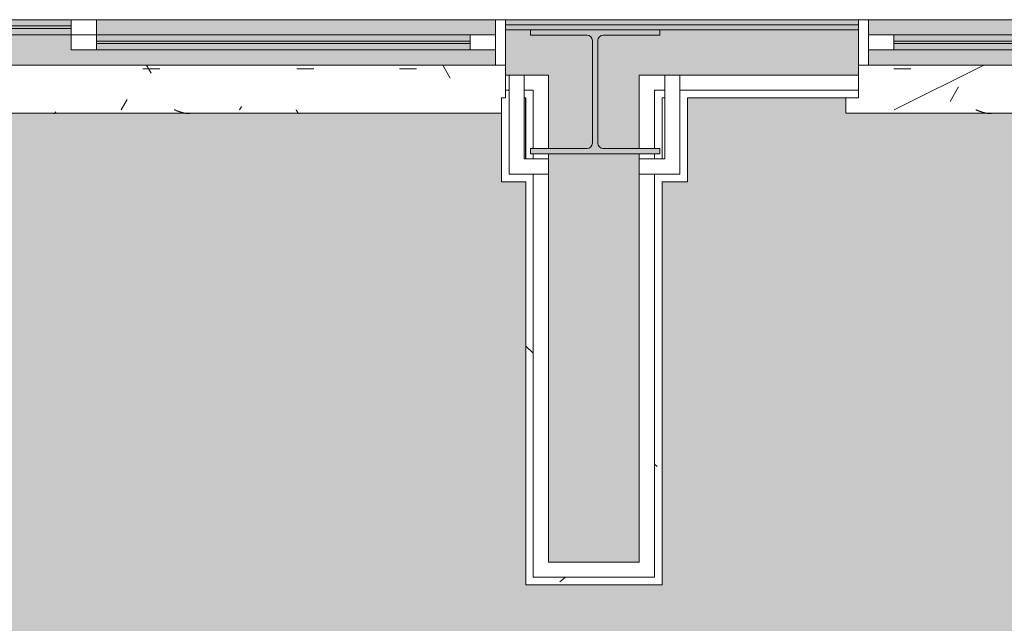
# Model space of a CAD drawing. Header units: millimetres. Extents: x -18260 to 188148, y -14086 to 2351883.
# Tile 206 of 256: x 14649 to 16599, y -9389 to -8193. Entities that reach past the tile are written whole.
import ezdxf

# ---------------------------------------------------------------- set-up
doc = ezdxf.new("R2010")
doc.units = ezdxf.units.MM
for name, color, linetype, lineweight in [('A-DOOR-FRAM', 31, 'Continuous', 18), ('A-DOOR-GLAZ', 31, 'Continuous', 9), ('A-FLOR-PATT', 8, 'Continuous', 18), ('A-GLAZ', 151, 'Continuous', 9), ('A-GLAZ-SILL', 1, 'Continuous', 9), ('A-WALL', 113, 'Continuous', 18), ('A-WALL-PATT', 111, 'Continuous', 25), ('S-COLS', 52, 'Continuous', 9)]:
    doc.layers.add(name, color=color, linetype=linetype, lineweight=lineweight)
pattern_1 = [(50, (0, 0), (728.737, -63.756), [76.2, -838.2]), (355, (0, 0), (-140.972, 764.228), [60.96, -670.56]), (100.451, (60.7, -5.3), (587.77, 700.467), [64.76, -712.36]), (46.184, (0, 203.2), (1084.316, -168.17), [114.3, -1257.3]), (96.636, (90.4, 189.2), (949.61, 989.71), [97.14, -1068.54]), (351.184, (0, 203.2), (949.62, 989.7), [91.44, -1005.84]), (21, (101.6, 152.4), (606.458, -409.06), [76.2, -838.2]), (326, (101.6, 152.4), (247.208, 736.753), [60.96, -670.56]), (71.451, (152.14, 118.3), (853.668, 327.685), [64.76, -712.36]), (37.5, (0, 0), (12.3547, 338.22), [33.528, -628.904, 33.528, -647.192, -673.1]), (37.5, (0, 0), (12.3547, 338.22), [-1343.152, 33.528, -639.572]), (7.5, (0, 0), (267.279, 400.722), [33.528, -354.584, 33.528, -613.664, -256.54]), (7.5, (0, 0), (267.279, 400.722), [-1035.304, 33.528, -223.012]), (327.5, (-226.57, 0), (542.3633, -22.9153), [33.528, -220.472, 33.528, -758.952, -1051.56]), (327.5, (-226.57, 0), (542.3633, -22.9153), [-1046.48, 33.528, -1018.032]), (317.5, (-328.17, 0), (592.517, 101.707), [33.528, -296.672, 33.528, -492.76, -746.76]), (317.5, (-328.17, 0), (592.517, 101.707), [-856.488, 33.528, -713.232])]

# ---------------------------------------------------------------- blocks, each defined once
blk = doc.blocks.new('FX-HRT-JANELA_CORRER-4FLS - 330x190cm-4FLS-ALU-3_0cmFolha 5-V37-PLANTA DE IMPERMEABILIZAÇÃO - TÉRREO')
at = {"layer": 'A-DOOR-FRAM', "lineweight": 5}
h = blk.add_hatch(color=251, dxfattribs=at)
h.paths.add_polyline_path([(-840, -17.5), (-1580, -17.5), (-1580, -30), (-840, -30)])
h.paths.add_polyline_path([(-1497.9, -35), (-1580, -35), (-1580, -47.5), (-840, -47.5), (-840, -35)])
h = blk.add_hatch(color=251, dxfattribs=at)
h.paths.add_polyline_path([(-50, -47.5), (-790, -47.5), (-790, -60), (-50, -60)])
h.paths.add_polyline_path([(-790, -65), (-790, -77.5), (-50, -77.5), (-50, -65)])
at = {"layer": 'A-DOOR-GLAZ', "lineweight": 5}
for points in [[(-1497.9, -30), (-1580, -30), (-1580, -35), (-840, -35), (-840, -30)], [(-790, -60), (-790, -65), (-50, -65), (-50, -60)]]:
    blk.add_hatch(color=255, dxfattribs=at).paths.add_polyline_path(points)
at = {"layer": 'A-GLAZ', "lineweight": 5}
h = blk.add_hatch(color=251, dxfattribs=at)
h.paths.add_polyline_path([(1630, 12.5), (-1630, 12.5), (-1630, -17.5), (-790, -17.5), (-790, -47.5), (790, -47.5), (790, -17.5), (1630, -17.5)])
h.paths.add_polyline_path([(-1630, -47.5), (-1630, -77.5), (-840, -77.5), (-840, -47.5), (-1580, -47.5)])
h.paths.add_polyline_path([(860.8, -47.5), (840, -47.5), (840, -77.5), (1630, -77.5), (1630, -47.5), (1450.5, -47.5)])
at = {"layer": 'A-DOOR-FRAM', "color": 250, "lineweight": 5}
for p, q in [((-1580, -17.5), (-1630, -17.5)), ((-1580, -47.5), (-1580, -17.5)), ((-840, -17.5), (-840, -47.5)), ((-790, -17.5), (-840, -17.5)), ((-790, -47.5), (-790, -17.5)), ((-1630, -47.5), (-1580, -47.5)), ((-840, -47.5), (-840, -77.5)), ((-840, -47.5), (-790, -47.5)), ((-790, -77.5), (-790, -47.5)), ((-840, -77.5), (-790, -77.5))]:
    blk.add_line(p, q, dxfattribs=at)
at = {"layer": 'A-DOOR-FRAM', "color": 90, "lineweight": 5}
for p, q in [((-840, -17.5), (-1580, -17.5)), ((-1580, -47.5), (-840, -47.5)), ((-50, -47.5), (-790, -47.5)), ((-790, -77.5), (-50, -77.5))]:
    blk.add_line(p, q, dxfattribs=at)
at = {"layer": 'A-DOOR-GLAZ', "color": 250, "lineweight": 5}
for p, q in [((-840, -30), (-1580, -30)), ((-1580, -30), (-1580, -35)), ((-1580, -35), (-840, -35)), ((-840, -35), (-840, -30)), ((-50, -60), (-790, -60)), ((-790, -60), (-790, -65)), ((-790, -65), (-50, -65))]:
    blk.add_line(p, q, dxfattribs=at)
at = {"layer": 'A-GLAZ', "color": 130}
for p, q in [((-1630, 12.5), (-1650, 12.5)), ((-1650, 12.5), (-1650, -77.5)), ((-1630, -77.5), (-1630, 12.5)), ((-1650, -77.5), (-1630, -77.5))]:
    blk.add_line(p, q, dxfattribs=at)
at = {"layer": 'A-GLAZ', "color": 90, "lineweight": 5}
for p, q in [((1630, 12.5), (-1630, 12.5)), ((-1630, -77.5), (-840, -77.5))]:
    blk.add_line(p, q, dxfattribs=at)
blk = doc.blocks.new('FP_39-PLANTA DE IMPERMEABILIZAÇÃO - TÉRREO')
at = {"layer": 'A-GLAZ-SILL', "color": 90, "lineweight": 5}
blk.add_line((1644.5, 107.5), (-1642, 107.5), dxfattribs=at)
at = {"layer": 'A-GLAZ-SILL', "lineweight": 5}
for p, q in [((-1241.2, 108.7), (-1241.1, 108.6)), ((-1241.1, 108.6), (-1240.9, 108.6)), ((-1240.9, 108.6), (-1240.8, 108.6)), ((-1240.8, 108.6), (-1240.7, 108.5)), ((-1240.7, 108.5), (-1240.6, 108.5)), ((-1240.6, 108.5), (-1240.4, 108.4)), ((-1240.4, 108.4), (-1240.3, 108.4)), ((-1240.3, 108.4), (-1240.2, 108.3)), ((-1240.2, 108.3), (-1240, 108.2)), ((-1240, 108.2), (-1239.9, 108.1)), ((-1239.9, 108.1), (-1239.8, 108)), ((-1239.8, 108), (-1239.6, 107.9)), ((-1239.6, 107.9), (-1239.5, 107.8)), ((-1239.5, 107.8), (-1239.4, 107.6)), ((-1239.4, 107.6), (-1239.2, 107.5)), ((-1239.2, 107.5), (-1239.1, 107.4)), ((-1239.1, 107.4), (-1239, 107.2)), ((-1239, 107.2), (-1238.8, 107)), ((-1238.8, 107), (-1238.7, 106.9)), ((-1238.7, 106.9), (-1238.6, 106.7)), ((-1238.6, 106.7), (-1238.5, 106.5)), ((-1238.5, 106.5), (-1238.3, 106.3)), ((-1238.3, 106.3), (-1238.2, 106.1)), ((-1238.2, 106.1), (-1238.1, 105.9)), ((-1238.1, 105.9), (-1237.9, 105.7)), ((-1237.9, 105.7), (-1237.8, 105.5)), ((-1237.8, 105.5), (-1237.7, 105.3)), ((-1237.7, 105.3), (-1237.5, 105.1)), ((-1237.5, 105.1), (-1237.4, 104.8)), ((-1237.4, 104.8), (-1237.3, 104.6)), ((-1237.3, 104.6), (-1237.1, 104.4)), ((-1237.1, 104.4), (-1237, 104.1)), ((-1237, 104.1), (-1236.9, 103.9)), ((-1236.9, 103.9), (-1236.8, 103.6)), ((-1236.8, 103.6), (-1236.6, 103.4)), ((-1236.6, 103.4), (-1236.5, 103.1)), ((-1236.5, 103.1), (-1236.4, 102.8)), ((-1236.4, 102.8), (-1236.2, 102.6)), ((-1236.2, 102.6), (-1236.1, 102.3)), ((-1236.1, 102.3), (-1236, 102.1)), ((-1236, 102.1), (-1235.8, 101.8)), ((-1235.8, 101.8), (-1235.7, 101.5)), ((-1235.7, 101.5), (-1235.6, 101.3)), ((-1235.6, 101.3), (-1235.4, 101)), ((-1024.2, 108.7), (-1023.9, 108.7)), ((-1023.9, 108.7), (-1023.5, 108.7)), ((-1023.5, 108.7), (-1023.2, 108.6)), ((-1023.2, 108.6), (-1022.8, 108.6)), ((-1022.8, 108.6), (-1022.4, 108.6)), ((-1022.4, 108.6), (-1022.1, 108.6)), ((-1022.1, 108.6), (-1021.7, 108.6)), ((-1021.7, 108.6), (-1021.4, 108.6)), ((-1021.4, 108.6), (-1021, 108.5)), ((-1021, 108.5), (-1020.7, 108.5)), ((-1020.7, 108.5), (-1020.3, 108.5)), ((-1020.3, 108.5), (-1019.9, 108.4)), ((-1019.9, 108.4), (-1019.6, 108.4)), ((-1019.6, 108.4), (-1019.2, 108.4)), ((-1019.2, 108.4), (-1018.9, 108.3)), ((-1018.9, 108.3), (-1018.5, 108.3)), ((-1018.5, 108.3), (-1018.2, 108.3)), ((-1018.2, 108.3), (-1017.8, 108.2)), ((-1017.8, 108.2), (-1017.4, 108.2)), ((-1017.4, 108.2), (-1017.1, 108.1)), ((-1017.1, 108.1), (-1016.7, 108.1)), ((-1016.7, 108.1), (-1016.4, 108)), ((-1016.4, 108), (-1016, 107.9)), ((-1016, 107.9), (-1015.7, 107.9)), ((-1015.7, 107.9), (-1015.3, 107.8)), ((-1015.3, 107.8), (-1014.9, 107.7)), ((-1014.9, 107.7), (-1014.6, 107.7)), ((-1014.6, 107.7), (-1014.2, 107.6)), ((-1014.2, 107.6), (-1013.9, 107.5)), ((-1013.9, 107.5), (-1013.5, 107.5)), ((-1013.5, 107.5), (-1013.2, 107.4)), ((-1013.2, 107.4), (-1012.8, 107.3)), ((-1012.8, 107.3), (-1012.5, 107.2)), ((-1012.5, 107.2), (-1012.1, 107.1)), ((-1012.1, 107.1), (-1011.7, 107.1)), ((-1011.7, 107.1), (-1011.4, 107)), ((-1011.4, 107), (-1011, 106.9)), ((-1011, 106.9), (-1010.7, 106.8)), ((-1010.7, 106.8), (-1010.3, 106.7)), ((-1010.3, 106.7), (-1010, 106.6)), ((-1010, 106.6), (-1009.6, 106.5)), ((-1009.6, 106.5), (-1009.2, 106.4)), ((-1009.2, 106.4), (-1008.9, 106.3)), ((-1008.9, 106.3), (-1008.5, 106.2)), ((-1008.5, 106.2), (-1008.2, 106.1)), ((-1008.2, 106.1), (-1007.8, 106)), ((-1007.8, 106), (-1007.5, 105.9)), ((-1007.5, 105.9), (-1007.1, 105.8)), ((-1007.1, 105.8), (-1006.7, 105.7)), ((-1006.7, 105.7), (-1006.4, 105.6)), ((-1006.6, 108.7), (-1006.5, 108.6)), ((-1006.5, 108.6), (-1006.4, 108.6)), ((-1006.4, 105.6), (-1006, 105.5)), ((-1006, 105.5), (-1005.7, 105.3)), ((-1005.7, 105.3), (-1005.3, 105.2)), ((-1005.3, 105.2), (-1005, 105.1)), ((-1005, 105.1), (-1004.6, 105)), ((-1004.6, 105), (-1004.2, 104.9)), ((-1004.2, 104.9), (-1003.9, 104.7)), ((-1003.9, 104.7), (-1003.5, 104.6)), ((-1003.5, 104.6), (-1003.2, 104.5)), ((-1003.2, 104.5), (-1002.8, 104.4)), ((-1002.8, 104.4), (-1002.5, 104.2)), ((-1002.5, 104.2), (-1002.1, 104.1)), ((-1002.1, 104.1), (-1001.8, 104)), ((-1001.8, 104), (-1001.4, 103.9)), ((-1001.4, 103.9), (-1001, 103.7)), ((-1001, 103.7), (-1000.7, 103.6)), ((-1000.7, 103.6), (-1000.3, 103.5)), ((-1000.3, 103.5), (-1000, 103.3)), ((-1000, 103.3), (-999.6, 103.2)), ((-999.6, 103.2), (-999.3, 103.1)), ((-999.3, 103.1), (-998.9, 102.9)), ((-998.9, 102.9), (-998.5, 102.8)), ((-998.5, 102.8), (-998.2, 102.7)), ((-998.2, 102.7), (-997.8, 102.5)), ((-997.8, 102.5), (-997.5, 102.4)), ((-997.5, 102.4), (-997.1, 102.2)), ((-997.1, 102.2), (-996.8, 102.1)), ((-996.8, 102.1), (-996.4, 102)), ((-996.4, 102), (-996, 101.8)), ((-996, 101.8), (-995.7, 101.7)), ((-995.7, 101.7), (-995.3, 101.6)), ((-995.3, 101.6), (-995, 101.4)), ((-995, 101.4), (-994.6, 101.3)), ((-994.6, 101.3), (-994.3, 101.1)), ((-994.3, 101.1), (-993.9, 101)), ((-759.2, 105.4), (-759, 105.6)), ((-759, 105.6), (-758.9, 105.8)), ((-758.9, 105.8), (-758.8, 106)), ((-758.8, 106), (-758.6, 106.2)), ((-758.6, 106.2), (-758.5, 106.4)), ((-758.5, 106.4), (-758.4, 106.6)), ((-758.4, 106.6), (-758.2, 106.7)), ((-758.2, 106.7), (-758.1, 106.9)), ((-758.1, 106.9), (-758, 107.1)), ((-758, 107.1), (-757.9, 107.2)), ((-757.9, 107.2), (-757.7, 107.4)), ((-757.7, 107.4), (-757.6, 107.5)), ((-757.6, 107.5), (-757.5, 107.7)), ((-757.5, 107.7), (-757.3, 107.8)), ((-757.3, 107.8), (-757.2, 107.9)), ((-757.2, 107.9), (-757.1, 108)), ((-757.1, 108), (-756.9, 108.1)), ((-756.9, 108.1), (-756.8, 108.2)), ((-756.8, 108.2), (-756.7, 108.3)), ((-756.7, 108.3), (-756.6, 108.4)), ((-756.6, 108.4), (-756.4, 108.4)), ((-756.4, 108.4), (-756.3, 108.5)), ((-756.3, 108.5), (-756.2, 108.6)), ((-756.2, 108.6), (-756, 108.6)), ((-756, 108.6), (-755.9, 108.6)), ((-755.9, 108.6), (-755.8, 108.6)), ((-755.8, 108.6), (-755.7, 108.7))]:
    blk.add_line(p, q, dxfattribs=at)
blk = doc.blocks.new('CC_PEITORIL - PEITORIL-V38-PLANTA DE IMPERMEABILIZAÇÃO - TÉRREO')
at = {"layer": 'A-GLAZ-SILL', "lineweight": 5}
h = blk.add_hatch(dxfattribs=at)
h.set_pattern_fill('FP_58', color=256, style=0, pattern_type=2)
h.set_pattern_definition([(180, (13961.38, -8270.33), (-406.4, -101.6), [33.528, -271.272, 33.528, -1896.872]), (180, (13961.38, -8270.33), (-406.4, -101.6), [-338.328, -271.272, 33.528, -576.072, -1016]), (180, (13961.38, -8270.33), (-406.4, -101.6), [-1219.2, 33.528, -271.272, 33.528, -677.672]), (180, (13961.38, -8270.33), (-406.4, -101.6), [-1557.528, -169.672, 33.528, -474.472]), (300, (13808.98, -8321.13), (291.1882, -301.1527), [33.528, -271.272, 33.528, -1896.872]), (300, (13808.98, -8321.13), (291.1882, -301.1527), [-338.328, -271.272, 33.528, -576.072, -1016]), (300, (13808.98, -8321.13), (291.1882, -301.1527), [-1219.2, 33.528, -271.272, 33.528, -677.672]), (300, (13808.98, -8321.13), (291.1882, -301.1527), [-1557.528, -169.672, 33.528, -474.472]), (60, (13758.18, -8524.33), (115.2118, 402.7527), [33.528, -271.272, 33.528, -271.272, -1625.6]), (60, (13758.18, -8524.33), (115.2118, 402.7527), [-609.6, 33.528, -576.072, 33.528, -271.272, -711.2]), (60, (13758.18, -8524.33), (115.2118, 402.7527), [-1524, 33.528, -169.672, 33.528, -474.472])])
h.paths.add_polyline_path([(1644.5, 101), (-1642, 101), (-1642, 77.5), (-1650, 77.5), (-1650, 12.5), (1650, 12.5), (1650, 77.5), (1644.5, 77.5), (1644.5, 100.8)])
h = blk.add_hatch(dxfattribs=at)
h.set_pattern_fill('FP_59', color=256, style=0, pattern_type=2)
h.set_pattern_definition([(36.87, (13326.38, -9857.83), (-4762.4943, -3175.0085), [793.75, -7143.75]), (26.565, (12373.9, -9381.6), (1587.5, 1587.5), [1774.88, -1774.88]), (18.435, (12373.9, -8587.83), (3174.997, 1587.503), [1004.02, -4016.09])])
h.paths.add_polyline_path([(1644.5, 101), (-1642, 101), (-1642, 77.5), (-1650, 77.5), (-1650, 12.5), (1650, 12.5), (1650, 77.5), (1644.5, 77.5), (1644.5, 100.8)])
at = {"layer": 'A-GLAZ', "color": 90, "lineweight": 5}
blk.add_blockref('FP_39-PLANTA DE IMPERMEABILIZAÇÃO - TÉRREO', (0, 0), dxfattribs=at)
blk = doc.blocks.new('FX-HRT-JANELA_CORRER-4FLS - 330x190cm-4FLS-ALU-3_0cmFolha 5-V40-PLANTA DE IMPERMEABILIZAÇÃO - TÉRREO')
at = {"layer": 'A-DOOR-FRAM', "lineweight": 5}
h = blk.add_hatch(dxfattribs=at)
h.set_pattern_fill('FP_60', color=256, style=0, pattern_type=2)
h.set_pattern_definition([(225, (17960.4, -8270.3), (449.013, -449.013), []), (225, (17801.64, -8270.3), (6e-14, -898.026), []), (225, (18119.14, -8270.3), (6e-14, -898.026), [])])
h.paths.add_polyline_path([(-1630, 12.5), (-1650, 12.5), (-1650, -77.5), (-1630, -76.6), (-1630, -39.5)])
h.paths.add_polyline_path([(1650, 12.5), (1630, 12.5), (1630, -77.5), (1650, -77.5), (1650, -39.5)])
h = blk.add_hatch(color=251, dxfattribs=at)
h.paths.add_polyline_path([(840, -17.5), (840, -30), (1580, -30), (1580, -17.5), (1321.8, -17.5)])
h.paths.add_polyline_path([(840, -35), (840, -47.5), (1580, -47.5), (1580, -35), (1321.8, -35)])
at = {"layer": 'A-DOOR-GLAZ', "lineweight": 5}
blk.add_hatch(color=255, dxfattribs=at).paths.add_polyline_path([(1321.8, -30), (840, -30), (840, -35), (1580, -35), (1580, -30)])
at = {"layer": 'A-GLAZ', "lineweight": 5}
h = blk.add_hatch(color=251, dxfattribs=at)
h.paths.add_polyline_path([(1630, 12.5), (-1630, 12.5), (-1630, -17.5), (-790, -17.5), (-790, -47.5), (790, -47.5), (790, -17.5), (1630, -17.5)])
h.paths.add_polyline_path([(-1626.6, -47.5), (-1630, -47.5), (-1630, -77.5), (-840, -77.5), (-840, -47.5), (-1580, -47.5)])
h.paths.add_polyline_path([(1630, -47.5), (840, -47.5), (840, -77.5), (1630, -77.5)])
at = {"layer": 'A-DOOR-FRAM', "color": 90, "lineweight": 5}
for p, q in [((1580, -17.5), (840, -17.5)), ((840, -47.5), (1580, -47.5))]:
    blk.add_line(p, q, dxfattribs=at)
at = {"layer": 'A-DOOR-FRAM', "color": 250, "lineweight": 5}
for p, q in [((1580, -17.5), (1580, -47.5)), ((1630, -17.5), (1580, -17.5)), ((1580, -47.5), (1630, -47.5))]:
    blk.add_line(p, q, dxfattribs=at)
at = {"layer": 'A-DOOR-GLAZ', "color": 250, "lineweight": 5}
for p, q in [((1580, -30), (840, -30)), ((840, -35), (1580, -35)), ((1580, -35), (1580, -30))]:
    blk.add_line(p, q, dxfattribs=at)
at = {"layer": 'A-GLAZ', "color": 90, "lineweight": 5}
for p, q in [((1630, 12.5), (-1630, 12.5)), ((840, -77.5), (1630, -77.5))]:
    blk.add_line(p, q, dxfattribs=at)
at = {"layer": 'A-GLAZ', "color": 130}
for p, q in [((1650, 12.5), (1630, 12.5)), ((1630, 12.5), (1630, -77.5)), ((1650, -77.5), (1650, 12.5)), ((1630, -77.5), (1650, -77.5))]:
    blk.add_line(p, q, dxfattribs=at)
blk = doc.blocks.new('FP_42-PLANTA DE IMPERMEABILIZAÇÃO - TÉRREO')
at = {"layer": 'A-GLAZ-SILL', "color": 90, "lineweight": 5}
blk.add_line((1675, 107.5), (-1675, 107.5), dxfattribs=at)
at = {"layer": 'A-GLAZ-SILL', "lineweight": 5}
for p, q in [((1387.3, 108.7), (1387.6, 108.7)), ((1387.6, 108.7), (1388, 108.7)), ((1388, 108.7), (1388.3, 108.6)), ((1388.3, 108.6), (1388.7, 108.6)), ((1388.7, 108.6), (1389.1, 108.6)), ((1389.1, 108.6), (1389.4, 108.6)), ((1389.4, 108.6), (1389.8, 108.6)), ((1389.8, 108.6), (1390.1, 108.6)), ((1390.1, 108.6), (1390.5, 108.5)), ((1390.5, 108.5), (1390.8, 108.5)), ((1390.8, 108.5), (1391.2, 108.5)), ((1391.2, 108.5), (1391.6, 108.4)), ((1391.6, 108.4), (1391.9, 108.4)), ((1391.9, 108.4), (1392.3, 108.4)), ((1392.3, 108.4), (1392.6, 108.3)), ((1392.6, 108.3), (1393, 108.3)), ((1393, 108.3), (1393.3, 108.3)), ((1393.3, 108.3), (1393.7, 108.2)), ((1393.7, 108.2), (1394.1, 108.2)), ((1394.1, 108.2), (1394.4, 108.1)), ((1394.4, 108.1), (1394.8, 108.1)), ((1394.8, 108.1), (1395.1, 108)), ((1395.1, 108), (1395.5, 107.9)), ((1395.5, 107.9), (1395.8, 107.9)), ((1395.8, 107.9), (1396.2, 107.8)), ((1396.2, 107.8), (1396.5, 107.7)), ((1396.5, 107.7), (1396.9, 107.7)), ((1396.9, 107.7), (1397.3, 107.6)), ((1397.3, 107.6), (1397.6, 107.5)), ((1397.6, 107.5), (1398, 107.5)), ((1398, 107.5), (1398.3, 107.4)), ((1398.3, 107.4), (1398.7, 107.3)), ((1398.7, 107.3), (1399, 107.2)), ((1399, 107.2), (1399.4, 107.1)), ((1399.4, 107.1), (1399.8, 107.1)), ((1399.8, 107.1), (1400.1, 107)), ((1400.1, 107), (1400.5, 106.9)), ((1400.5, 106.9), (1400.8, 106.8)), ((1400.8, 106.8), (1401.2, 106.7)), ((1401.2, 106.7), (1401.5, 106.6)), ((1401.5, 106.6), (1401.9, 106.5)), ((1401.9, 106.5), (1402.3, 106.4)), ((1402.3, 106.4), (1402.6, 106.3)), ((1402.6, 106.3), (1403, 106.2)), ((1403, 106.2), (1403.3, 106.1)), ((1403.3, 106.1), (1403.7, 106)), ((1403.7, 106), (1404, 105.9)), ((1404, 105.9), (1404.4, 105.8)), ((1404.4, 105.8), (1404.8, 105.7)), ((1404.8, 105.7), (1405.1, 105.6)), ((1405.1, 105.6), (1405.5, 105.5)), ((1405.5, 105.5), (1405.8, 105.3)), ((1405.8, 105.3), (1406.2, 105.2)), ((1406.2, 105.2), (1406.5, 105.1)), ((1406.5, 105.1), (1406.9, 105)), ((1406.9, 105), (1407.2, 104.9)), ((1407.2, 104.9), (1407.6, 104.7)), ((1407.6, 104.7), (1408, 104.6)), ((1408, 104.6), (1408.3, 104.5)), ((1408.3, 104.5), (1408.7, 104.4)), ((1408.7, 104.4), (1409, 104.2)), ((1409, 104.2), (1409.4, 104.1)), ((1409.4, 104.1), (1409.7, 104)), ((1409.7, 104), (1410.1, 103.9)), ((1410.1, 103.9), (1410.5, 103.7)), ((1410.5, 103.7), (1410.8, 103.6)), ((1410.8, 103.6), (1411.2, 103.5)), ((1411.2, 103.5), (1411.5, 103.3)), ((1411.5, 103.3), (1411.9, 103.2)), ((1411.9, 103.2), (1412.2, 103.1)), ((1412.2, 103.1), (1412.6, 102.9)), ((1412.6, 102.9), (1413, 102.8)), ((1413, 102.8), (1413.3, 102.7)), ((1413.3, 102.7), (1413.7, 102.5)), ((1413.7, 102.5), (1414, 102.4)), ((1414, 102.4), (1414.4, 102.2)), ((1414.4, 102.2), (1414.7, 102.1)), ((1414.7, 102.1), (1415.1, 102)), ((1415.1, 102), (1415.5, 101.8)), ((1415.5, 101.8), (1415.8, 101.7)), ((1415.8, 101.7), (1416.2, 101.6)), ((1416.2, 101.6), (1416.5, 101.4)), ((1416.5, 101.4), (1416.9, 101.3)), ((1416.9, 101.3), (1417.2, 101.1)), ((1417.2, 101.1), (1417.6, 101))]:
    blk.add_line(p, q, dxfattribs=at)
blk = doc.blocks.new('CC_PEITORIL - PEITORIL-V41-PLANTA DE IMPERMEABILIZAÇÃO - TÉRREO')
at = {"layer": 'A-GLAZ-SILL', "lineweight": 5}
h = blk.add_hatch(dxfattribs=at)
h.set_pattern_fill('FP_61', color=256, style=0, pattern_type=2)
h.set_pattern_definition([(180, (17960.39, -8270.33), (-406.4, -101.6), [33.528, -271.272, 33.528, -1896.872]), (180, (17960.39, -8270.33), (-406.4, -101.6), [-338.328, -271.272, 33.528, -576.072, -1016]), (180, (17960.39, -8270.33), (-406.4, -101.6), [-1219.2, 33.528, -271.272, 33.528, -677.672]), (180, (17960.39, -8270.33), (-406.4, -101.6), [-1557.528, -169.672, 33.528, -474.472]), (300, (17807.99, -8321.13), (291.1882, -301.1527), [33.528, -271.272, 33.528, -1896.872]), (300, (17807.99, -8321.13), (291.1882, -301.1527), [-338.328, -271.272, 33.528, -576.072, -1016]), (300, (17807.99, -8321.13), (291.1882, -301.1527), [-1219.2, 33.528, -271.272, 33.528, -677.672]), (300, (17807.99, -8321.13), (291.1882, -301.1527), [-1557.528, -169.672, 33.528, -474.472]), (60, (17757.19, -8524.33), (115.2118, 402.7527), [33.528, -271.272, 33.528, -271.272, -1625.6]), (60, (17757.19, -8524.33), (115.2118, 402.7527), [-609.6, 33.528, -576.072, 33.528, -271.272, -711.2]), (60, (17757.19, -8524.33), (115.2118, 402.7527), [-1524, 33.528, -169.672, 33.528, -474.472])])
h.paths.add_polyline_path([(-1036.9, 101), (-1675, 101), (-1675, 77.5), (-1650, 77.5), (-1650, 12.5), (1650, 12.5), (1650, 77.5), (1675, 77.5), (1675, 101), (-71.1, 101)])
h = blk.add_hatch(dxfattribs=at)
h.set_pattern_fill('FP_62', color=256, style=0, pattern_type=2)
h.set_pattern_definition([(36.87, (17325.4, -9857.83), (-4762.4943, -3175.0085), [793.75, -7143.75]), (26.565, (16372.9, -9381.6), (1587.501, 1587.5), [1774.88, -1774.88]), (18.435, (16372.9, -8587.83), (3174.997, 1587.503), [1004.02, -4016.09])])
h.paths.add_polyline_path([(-1036.9, 101), (-1675, 101), (-1675, 77.5), (-1650, 77.5), (-1650, 12.5), (1650, 12.5), (1650, 77.5), (1675, 77.5), (1675, 101), (-71.1, 101)])
at = {"layer": 'A-GLAZ-SILL', "color": 90, "lineweight": 5}
for p in [(1675, 107.5), (1675, 77.5)]:
    blk.add_line(p, (1675, 101), dxfattribs=at)
at = {"layer": 'A-GLAZ', "color": 90, "lineweight": 5}
blk.add_blockref('FP_42-PLANTA DE IMPERMEABILIZAÇÃO - TÉRREO', (0, 0), dxfattribs=at)
blk = doc.blocks.new('_ARQPWR_Pilar perfil I - _TP01-4283042-PLANTA DE IMPERMEABILIZAÇÃO - TÉRREO')
at = {"layer": 'S-COLS', "lineweight": 5}
blk.add_hatch(color=256, dxfattribs=at).paths.add_polyline_path([(16, -123), (128, -123), (128, -112.3), (16, -112.3), (8.5, -109.2), (5.3, -101.6), (5.3, 101.6), (8.5, 109.2), (16, 112.3), (128, 112.3), (128, 123), (-128, 122.4), (-128, 112.3), (-16.1, 112.3), (-8.5, 109.2), (-5.4, 101.6), (-5.4, -101.6), (-8.5, -109.2), (-16.1, -112.3), (-128, -112.3), (-128, -123), (5.3, -123)])
at = {"layer": 'S-COLS', "color": 90, "lineweight": 5}
for p, q in [((128, 123), (-128, 123)), ((-128, 123), (-128, 112.3)), ((128, 112.3), (128, 123)), ((-128, 112.3), (-16.1, 112.3)), ((-5.4, 101.6), (-5.4, -101.6)), ((5.3, -101.6), (5.3, 101.6)), ((16, 112.3), (128, 112.3)), ((-16.1, -112.3), (-128, -112.3)), ((-128, -112.3), (-128, -123)), ((128, -112.3), (16, -112.3)), ((128, -123), (128, -112.3)), ((-128, -123), (128, -123))]:
    blk.add_line(p, q, dxfattribs=at)
for centre, start, end in [((-16.1, 101.6), 0, 90), ((16, 101.6), 90, 180), ((-16.1, -101.6), 270, 0), ((16, -101.6), 180, 270)]:
    blk.add_arc(centre, 10.7, start, end, dxfattribs=at)
blk = doc.blocks.new('_ARQPWR_Pilar perfil I - _TP01-V76-PLANTA DE IMPERMEABILIZAÇÃO - TÉRREO')
at = {"layer": 'S-COLS', "color": 90, "lineweight": 5}
for p, q in [((128, 123), (-128, 123)), ((-128, 123), (-128, 112.3)), ((128, 112.3), (128, 123)), ((-128, 112.3), (-16.05, 112.3)), ((-5.35, 101.6), (-5.35, -101.6)), ((5.35, -101.6), (5.35, 101.6)), ((16.05, 112.3), (128, 112.3)), ((-16.05, -112.3), (-128, -112.3)), ((-128, -112.3), (-128, -123)), ((128, -112.3), (16.05, -112.3)), ((128, -123), (128, -112.3)), ((-128, -123), (128, -123))]:
    blk.add_line(p, q, dxfattribs=at)
for centre, start, end in [((-16.05, 101.6), 0, 90), ((16.05, 101.6), 90, 180), ((-16.05, -101.6), 270, 0), ((16.05, -101.6), 180, 270)]:
    blk.add_arc(centre, 10.7, start, end, dxfattribs=at)
blk = doc.blocks.new('FX-PNC-PILAR-TP2 - FX-PNC-PILAR-TP01-4296264-PLANTA DE IMPERMEABILIZAÇÃO - TÉRREO')
at = {"layer": 'A-WALL', "color": 250, "lineweight": 5}
for p, q in [((15651.4, -8347.8), (15650.9, -8347.8)), ((15651.4, -8468.8), (15651.4, -8347.8)), ((15926.9, -8347.8), (15921.4, -8347.8)), ((15921.4, -8347.8), (15921.4, -8468.8)), ((15926.9, -8468.8), (15926.9, -8347.8)), ((15650.9, -8468.8), (15651.4, -8468.8)), ((15921.4, -8468.8), (15926.9, -8468.8))]:
    blk.add_line(p, q, dxfattribs=at)
at = {"layer": 'A-WALL', "color": 130, "lineweight": 9}
blk.add_line((15650.9, -8347.8), (15650.9, -8468.8), dxfattribs=at)
blk = doc.blocks.new('BE-PMSa-MOD-ARQ-CONEXAODOFUTURO-EX-000-R_rvt-1-PLANTA DE IMPERMEABILIZAÇÃO - TÉRREO')
at = {"layer": 'A-FLOR-PATT', "lineweight": 5}
h = blk.add_hatch(dxfattribs=at)
h.set_pattern_fill('FP_2', color=55, style=0, pattern_type=2)
h.set_pattern_definition([(0, (0, 0), (812.8, 203.2), [33.528, -576.072, 33.528, -576.072, -3251.2]), (0, (0, 0), (812.8, 203.2), [-1219.2, 33.528, -1185.672, 33.528, -576.072, -1422.4]), (0, (0, 0), (812.8, 203.2), [-3048, 33.528, -372.872, 33.528, -982.472]), (120, (304.8, 101.6), (-582.3764, 602.3054), [33.528, -576.072, 33.528, -576.072, -3251.2]), (120, (304.8, 101.6), (-582.3764, 602.3054), [-1219.2, 33.528, -1185.672, 33.528, -576.072, -1422.4]), (120, (304.8, 101.6), (-582.3764, 602.3054), [-3048, 33.528, -372.872, 33.528, -982.472]), (240, (406.4, 508), (-230.4236, -805.5054), [33.528, -576.072, 33.528, -576.072, -3251.2]), (240, (406.4, 508), (-230.4236, -805.5054), [-1219.2, 33.528, -1185.672, 33.528, -576.072, -1422.4]), (240, (406.4, 508), (-230.4236, -805.5054), [-3048, 33.528, -372.872, 33.528, -982.472])])
h.paths.add_polyline_path([(14574.8, -10125.8), (14705.4, -10125.8), (14705.4, -9779.9), (14699.4, -9779.9), (14699.4, -9763.2), (14681.7, -9763.8), (14671, -9768.5), (14665.9, -9780.7), (14665.9, -9856.3), (14670.7, -9865.1), (14677.5, -9868.5), (14678.4, -9869.2), (14678.4, -9881), (14674.1, -9882.1), (14663.1, -9878), (14654.5, -9869.2), (14652, -9860), (14651.9, -9855.7), (14650.9, -9855.7), (14651.9, -9780.7), (14653.7, -9770.1), (14656.9, -9762.9), (14667.1, -9752.6), (14683.4, -9748.2), (14699.4, -9748.2), (14699.4, -9731.6), (14705.4, -9731.6), (14705.4, -9705.7), (14755.4, -9705.7), (14755.4, -9754.7), (14795.4, -9754.7), (14796, -9756.7), (14812.4, -9756.7), (14811.4, -9815.7), (14810.3, -9815.7), (14811.5, -9818.2), (14811.4, -9819.3), (14811.4, -9820.9), (14827.4, -9827.2), (14827.4, -10125.8), (21231.4, -10125.8), (21231.4, 5919.2), (11998.9, 5919.2), (11998.9, 5447.2), (12268.9, 5447.2), (12268.9, 4674.2), (15653.9, 4674.2), (15653.9, 5447.2), (15923.9, 5447.2), (15923.9, 4674.2), (19999.4, 4674.2), (19999.4, 5447.2), (20269.4, 5447.2), (20269.4, 4280.7), (20299.4, 4280.3), (20298.5, 1530.7), (20269.4, 1530.7), (20269.4, 1143.6), (20299.4, 1143.6), (20298.5, -1606.4), (20269.4, -1606.4), (20269.4, -2040.2), (20299.4, -2040.2), (20298.5, -4790.2), (20269.4, -4790.2), (20269.4, -5273.9), (20299.4, -5273.9), (20298.5, -8023.9), (20269.4, -8023.9), (20269.4, -9308.8), (19999.4, -9308.8), (19999.4, -8513.8), (19913.4, -8513.8), (19913.4, -8347.8), (19635.4, -8347.8), (19635.4, -8377.8), (16285.4, -8377), (16285.4, -8347.8), (15971.9, -8347.8), (15971.9, -8513.8), (15921.4, -8513.8), (15921.4, -9312.6), (15651.4, -9312.6), (15651.4, -8513.8), (15603.4, -8513.8), (15603.4, -8377.8), (12316.9, -8377.8), (12316.9, -8513.8), (12268.9, -8513.8), (12268.9, -9312.6), (11998.9, -9312.6), (11998.9, -8513.8), (11950.9, -8513.8), (11950.9, -8347.8), (11867.6, -8347.8), (11867.6, -8377.8), (8517.6, -8377), (8517.6, -8347.8), (8434.4, -8347.8), (8434.4, -8513.8), (8386.4, -8513.8), (8386.4, -9312.6), (8116.4, -9312.6), (8116.4, -9125.8), (2121.4, -9125.8), (2121.4, -9312.6), (1851.4, -9312.6), (1851.4, -9125.8), (-4143.6, -9125.8), (-4143.6, -9312.6), (-4413.6, -9312.6), (-4413.6, -8513.8), (-4461.6, -8513.8), (-4461.6, -8347.8), (-4547.4, -8347.8), (-4547.4, -8377.8), (-7897.4, -8377), (-7897.4, -8347.8), (-7983.1, -8347.8), (-7983.1, -8513.8), (-8031.1, -8513.8), (-8031.1, -9308.8), (-8301.1, -9308.8), (-8301.1, -8513.8), (-8349.1, -8513.8), (-8349.1, -8347.8), (-8354.9, -8347.8), (-8354.9, -8377.8), (-11704.9, -8377), (-11704.9, -8347.8), (-11710.6, -8347.8), (-11710.6, -8513.8), (-11758.6, -8513.8), (-11758.6, -9308.8), (-12028.6, -9308.8), (-12028.6, -8513.8), (-12076.6, -8513.8), (-12076.6, -8347.8), (-12498.6, -8347.8), (-12498.6, -8377.8), (-15848.6, -8377), (-15848.6, -8347.8), (-16270.6, -8347.8), (-16270.6, -8513.8), (-16356.6, -8513.8), (-16356.6, -9308.8), (-16626.6, -9308.8), (-16626.6, -7987.1), (-16656.6, -7987.1), (-16655.7, -5237.1), (-16626.6, -5237.1), (-16626.6, -4803.3), (-16656.6, -4803.3), (-16655.7, -2053.3), (-16626.6, -2053.3), (-16626.6, -1620.8), (-16656.6, -1620.8), (-16655.7, 1129.2), (-16626.6, 1129.2), (-16626.6, 1534.2), (-16656.6, 1534.2), (-16655.7, 4284.2), (-16626.6, 4284.2), (-16626.6, 5479.2), (-16356.6, 5479.2), (-16356.6, 4674.2), (-12028.6, 4674.2), (-12028.6, 5447.2), (-11733.6, 5446.9), (-11733.6, 4674.2), (-8301.1, 4674.2), (-8301.1, 5447.2), (-8031.1, 5447.2), (-8031.1, 5919.2), (-17588.6, 5919.2), (-17588.6, -10125.8), (14279.9, -10125.8)])
h.paths.add_polyline_path([(-16089.7, -8758.1), (-16115.5, -8754.7), (-16139.7, -8744.7), (-16160.4, -8728.8), (-16176.3, -8708.1), (-16186.3, -8684), (-16189.7, -8658.1), (-16186.3, -8632.2), (-16176.3, -8608.1), (-16160.4, -8587.4), (-16139.7, -8571.5), (-16115.5, -8561.5), (-16088.1, -8558.3), (-16063.8, -8561.5), (-16039.7, -8571.5), (-16018.9, -8587.4), (-16003.1, -8608.1), (-15993.1, -8632.2), (-15989.7, -8658.1), (-15993.1, -8684), (-16003.1, -8708.1), (-16018.9, -8728.8), (-16039.7, -8744.7), (-16063.8, -8754.7)])
h.paths.add_polyline_path([(19732.7, -8754.7), (19706.8, -8751.3), (19682.7, -8741.3), (19660, -8722.8), (19646.1, -8704.7), (19636.1, -8680.5), (19632.7, -8648.7), (19632.7, -8622.8), (19636.1, -8596.9), (19646.1, -8572.8), (19662, -8552.1), (19682.7, -8536.2), (19706.8, -8526.2), (19732.7, -8522.8), (19758.6, -8526.2), (19782.7, -8536.2), (19803.4, -8552.1), (19819.3, -8572.8), (19829.3, -8596.9), (19832.7, -8628.4), (19832.7, -8654.7), (19827.9, -8684), (19816.7, -8708.1), (19803.4, -8725.4), (19782.7, -8741.3), (19758.6, -8751.3)])
h.paths.add_polyline_path([(15650.9, -8468.8), (15650.9, -8347.8), (15648.4, -8347.8), (15648.4, -8468.8)])
h.paths.add_polyline_path([(-15957.8, 4689.7), (-15964, 4691.3), (-15966.6, 4693.3), (-15969.8, 4698.9), (-15969.8, 4705.4), (-15966.6, 4711), (-15961, 4714.2), (-15954.5, 4714.2), (-15948.9, 4711), (-15945.7, 4705.4), (-15945.7, 4698.9), (-15948.9, 4693.3), (-15954.5, 4690.1)])
h.paths.add_polyline_path([(19573, 4699.2), (19566.7, 4700.9), (19564.1, 4702.9), (19560.9, 4708.5), (19560.9, 4714.9), (19564.1, 4720.5), (19569.7, 4723.8), (19576.2, 4723.8), (19581.8, 4720.5), (19585.1, 4714.9), (19585.1, 4708.5), (19581.8, 4702.9), (19576.2, 4699.6)])
h.paths.add_polyline_path([(19732.7, 4730.2), (19706.8, 4733.6), (19682.7, 4743.6), (19662, 4759.5), (19646.1, 4780.2), (19636.1, 4804.4), (19632.7, 4830.2), (19636.1, 4856.1), (19646.1, 4880.2), (19662, 4901), (19682.7, 4916.8), (19706.8, 4926.8), (19732.7, 4930.2), (19758.6, 4926.8), (19782.7, 4916.8), (19803.4, 4901), (19819.3, 4880.2), (19829.3, 4856.1), (19832.7, 4830.2), (19829.3, 4804.4), (19819.3, 4780.2), (19803.4, 4759.5), (19782.7, 4743.6), (19758.6, 4733.6)])
h.paths.add_polyline_path([(-16089.7, 4736.4), (-16115.5, 4739.8), (-16139.7, 4749.8), (-16160.4, 4765.7), (-16176.3, 4786.4), (-16186.3, 4810.5), (-16189.7, 4836.4), (-16186.3, 4862.3), (-16176.3, 4886.4), (-16160.4, 4907.1), (-16139.7, 4923), (-16115.5, 4933), (-16088.1, 4936.2), (-16063.8, 4933), (-16039.7, 4923), (-16018.9, 4907.1), (-16003.1, 4886.4), (-15993.1, 4862.3), (-15989.7, 4836.4), (-15993.1, 4810.5), (-16003.1, 4786.4), (-16018.9, 4765.7), (-16039.7, 4749.8), (-16063.8, 4739.8), (-16088.1, 4736.6)])
at = {"layer": 'A-WALL', "lineweight": 5}
h = blk.add_hatch(color=50, dxfattribs=at)
h.paths.add_polyline_path([(20044.4, -8202.8), (20114.4, -8202.8), (20114.4, -8192.8), (19610.4, -8192.8), (19610.4, -8202.8), (19964.4, -8202.8)])
h.paths.add_polyline_path([(15876.4, -8202.8), (16310.4, -8202.8), (16310.4, -8192.8), (15611.4, -8192.8), (15611.4, -8202.8), (15754.1, -8202.8)])
h.paths.add_polyline_path([(11965.9, -8202.8), (12311.4, -8202.8), (12311.4, -8192.8), (11842.6, -8192.8), (11842.6, -8202.8), (11921.2, -8202.8)])
h.paths.add_polyline_path([(8387, -8202.8), (8542.6, -8202.8), (8542.6, -8192.8), (8386.4, -8192.8), (8386.8, -8202.8)])
h = blk.add_hatch(color=9, dxfattribs=at)
h.paths.add_polyline_path([(20091.2, -8212.8), (20124.4, -8212.8), (20124.4, -8202.8), (19610.4, -8202.8), (19610.4, -8212.8), (20089.4, -8212.8)])
h.paths.add_polyline_path([(15916.9, -8212.8), (16310.4, -8212.8), (16310.4, -8202.8), (15611.4, -8202.8), (15611.4, -8212.8), (15876.4, -8212.8)])
h.paths.add_polyline_path([(12216.1, -8212.8), (12311.4, -8212.8), (12311.4, -8202.8), (11842.6, -8202.8), (11842.6, -8212.8), (12149.9, -8212.8)])
h.paths.add_polyline_path([(8542.6, -8212.8), (8542.6, -8202.8), (8386.4, -8202.8), (8387, -8212.8), (8511.8, -8212.8)])
at = {"layer": 'A-WALL-PATT', "lineweight": 5}
h = blk.add_hatch(color=57, dxfattribs=at)
h.paths.add_polyline_path([(19928.4, -8302.8), (20091, -8302.8), (20091, -8234.2), (20086.7, -8226.2), (20080.3, -8223.5), (19968.4, -8223.5), (19968.4, -8212.8), (19610.4, -8212.8), (19610.4, -8302.8), (19881.8, -8302.8)])
h.paths.add_polyline_path([(20104.9, -8302.8), (20114.4, -8302.8), (20114.4, -8223.5), (20112.4, -8223.5), (20104.9, -8226.7), (20101.7, -8234.2), (20101.7, -8302.8)])
h.paths.add_polyline_path([(16310.4, -8302.8), (16310.4, -8212.8), (15611.4, -8212.8), (15611.4, -8302.8), (15783.5, -8302.8), (15783.5, -8234.2), (15780.4, -8226.7), (15772.8, -8223.5), (15660.9, -8223.5), (15660.9, -8212.8), (15916.9, -8212.8), (15916.9, -8223.5), (15804.9, -8223.5), (15797.4, -8226.7), (15794.2, -8234.2), (15794.2, -8302.8), (16048.9, -8302.8)])
h.paths.add_polyline_path([(12268.9, -8302.8), (12311.4, -8302.8), (12311.4, -8212.8), (11842.6, -8212.8), (11842.6, -8302.8), (12128.5, -8302.8), (12128.5, -8234.2), (12125.4, -8226.7), (12117.8, -8223.5), (12005.9, -8223.5), (12005.9, -8212.8), (12261.9, -8212.8), (12261.9, -8223.5), (12149.9, -8223.5), (12142.4, -8226.7), (12139.2, -8234.2), (12139.2, -8302.8), (12223.9, -8302.8)])
h.paths.add_polyline_path([(8542.6, -8302.8), (8542.6, -8212.8), (8419.4, -8212.8), (8419.4, -8302.8)])
h = blk.add_hatch(color=57, dxfattribs=at)
h.paths.add_polyline_path([(15696.4, -9267.6), (15876.4, -9267.6), (15876.4, -8458.8), (15696.4, -8458.8), (15696.4, -9133.9)])
h.paths.add_polyline_path([(15696.4, -8448.1), (15772.8, -8448.1), (15780.4, -8445), (15783.5, -8437.4), (15783.5, -8302.8), (15696.4, -8302.8), (15696.4, -8437.8)])
h.paths.add_polyline_path([(15804.9, -8448.1), (15876.4, -8448.1), (15876.4, -8302.8), (15794.2, -8302.8), (15794.9, -8439), (15797.4, -8445)])
h = blk.add_hatch(dxfattribs=at)
h.set_pattern_fill('FP_9', color=55, style=0, pattern_type=2)
h.set_pattern_definition(pattern_1)
h.paths.add_polyline_path([(19999.4, -8347.8), (20014.4, -8347.8), (20014.4, -8332.8), (19958.4, -8332.8), (19958.4, -8347.8), (19968.4, -8347.8)])
h.paths.add_polyline_path([(16048.9, -8347.8), (16310.4, -8347.8), (16310.4, -8332.8), (15956.9, -8332.8), (15956.9, -8347.8), (15971.9, -8347.8)])
h.paths.add_polyline_path([(19635.4, -8347.8), (19928.4, -8347.8), (19928.4, -8332.8), (19610.4, -8332.8), (19610.4, -8347.8)])
h.paths.add_polyline_path([(12271.9, -8347.8), (12271.9, -8332.8), (12253.9, -8332.8), (12253.9, -8347.8), (12268.9, -8347.8)])
h.paths.add_polyline_path([(15906.4, -8347.8), (15926.9, -8347.8), (15926.9, -8332.8), (15906.4, -8332.8), (15906.4, -8335.1)])
h.paths.add_polyline_path([(12311.4, -8347.8), (12311.4, -8332.8), (12301.9, -8332.8), (12301.9, -8347.8)])
h.paths.add_polyline_path([(15666.4, -8347.8), (15666.4, -8332.8), (15648.4, -8332.8), (15648.4, -8347.8), (15651.4, -8347.8)])
h.paths.add_polyline_path([(15618.4, -8347.8), (15618.4, -8332.8), (15611.4, -8332.8), (15611.4, -8347.8)])
h.paths.add_polyline_path([(11998.9, -8347.8), (12013.9, -8347.8), (12013.9, -8332.8), (11995.9, -8332.8), (11995.9, -8347.8)])
h.paths.add_polyline_path([(11921.2, -8347.8), (11965.9, -8347.8), (11965.9, -8332.8), (11842.6, -8332.8), (11842.6, -8347.8), (11877.8, -8347.8)])
h.paths.add_polyline_path([(8389.4, -8347.8), (8389.4, -8332.8), (8386.4, -8332.8), (8386.4, -8347.8)])
h.paths.add_polyline_path([(8517.6, -8347.8), (8542.6, -8347.8), (8542.6, -8332.8), (8419.4, -8332.8), (8419.4, -8347.8), (8434.4, -8347.8)])
h = blk.add_hatch(dxfattribs=at)
h.set_pattern_fill('FP_9', color=55, style=0, pattern_type=2)
h.set_pattern_definition(pattern_1)
h.paths.add_polyline_path([(15666.4, -9312.6), (15666.4, -8498.8), (15651.4, -8498.8), (15651.4, -9312.6)])
h.paths.add_polyline_path([(15666.4, -8468.8), (15666.4, -8458.8), (15660.9, -8458.8), (15660.9, -8448.1), (15666.4, -8448.1), (15666.4, -8347.8), (15651.4, -8347.8), (15651.4, -8468.8), (15660.9, -8468.8)])
h = blk.add_hatch(dxfattribs=at)
h.set_pattern_fill('FP_9', color=55, style=0, pattern_type=2)
h.set_pattern_definition(pattern_1)
h.paths.add_polyline_path([(15876.4, -9312.6), (15921.4, -9312.6), (15921.4, -8498.8), (15906.4, -8498.8), (15906.4, -9297.6), (15666.4, -9297.6), (15666.4, -9312.6), (15874.6, -9312.6)])
h.paths.add_polyline_path([(15921.4, -8468.8), (15921.4, -8347.8), (15906.4, -8347.8), (15906.4, -8448.1), (15916.9, -8448.1), (15916.9, -8458.8), (15906.4, -8458.8), (15906.4, -8468.8), (15916.9, -8468.8)])
at = {"layer": 'A-WALL', "color": 130, "lineweight": 9}
for p, q in [((16310.4, -8192.8), (15611.4, -8192.8)), ((15611.4, -8282.8), (15611.4, -8347.8)), ((16310.4, -8347.8), (16310.4, -8282.8)), ((15611.4, -8347.8), (15603.4, -8347.8)), ((15603.4, -8347.8), (15603.4, -8468.8)), ((15648.4, -8347.8), (15650.9, -8347.8)), ((15648.4, -8468.8), (15648.4, -8347.8)), ((15971.9, -8347.8), (16310.4, -8347.8)), ((15971.9, -8468.8), (15971.9, -8347.8)), ((15603.4, -8468.8), (15603.4, -8498.8)), ((15650.9, -8468.8), (15648.4, -8468.8)), ((15971.9, -8498.8), (15971.9, -8468.8)), ((15603.4, -8498.8), (15603.4, -8513.8)), ((15971.9, -8513.8), (15971.9, -8498.8)), ((15603.4, -8513.8), (15651.4, -8513.8)), ((15651.4, -8513.8), (15651.4, -9312.6)), ((15921.4, -9312.6), (15921.4, -8513.8)), ((15921.4, -8513.8), (15971.9, -8513.8)), ((15651.4, -9312.6), (15666.4, -9312.6)), ((15666.4, -9312.6), (15906.4, -9312.6)), ((15906.4, -9312.6), (15921.4, -9312.6))]:
    blk.add_line(p, q, dxfattribs=at)
at = {"layer": 'A-WALL', "color": 90, "lineweight": 5}
for p, q in [((16310.4, -8202.8), (15611.4, -8202.8)), ((15660.9, -8212.8), (15611.4, -8212.8)), ((16310.4, -8212.8), (15916.9, -8212.8)), ((15618.4, -8302.8), (15611.4, -8302.8)), ((15648.4, -8302.8), (15618.4, -8302.8)), ((15618.4, -8302.8), (15648.4, -8302.8)), ((15618.4, -8302.8), (15618.4, -8332.8)), ((15696.4, -8302.8), (15648.4, -8302.8)), ((15648.4, -8302.8), (15648.4, -8332.8)), ((15696.4, -8302.8), (15696.4, -8332.8)), ((15876.4, -8302.8), (15876.4, -8332.8)), ((15926.9, -8302.8), (15876.4, -8302.8)), ((15956.9, -8302.8), (15926.9, -8302.8)), ((15926.9, -8302.8), (15956.9, -8302.8)), ((15926.9, -8302.8), (15926.9, -8332.8)), ((16310.4, -8302.8), (15956.9, -8302.8)), ((15956.9, -8302.8), (15956.9, -8332.8)), ((15618.4, -8332.8), (15611.4, -8332.8)), ((15618.4, -8332.8), (15618.4, -8347.8)), ((15666.4, -8332.8), (15648.4, -8332.8)), ((15648.4, -8332.8), (15648.4, -8347.8)), ((15666.4, -8332.8), (15666.4, -8347.8)), ((15696.4, -8332.8), (15696.4, -8347.8)), ((15876.4, -8332.8), (15876.4, -8347.8)), ((15906.4, -8332.8), (15906.4, -8347.8)), ((15926.9, -8332.8), (15906.4, -8332.8)), ((15926.9, -8332.8), (15926.9, -8347.8)), ((16310.4, -8332.8), (15956.9, -8332.8)), ((15956.9, -8332.8), (15956.9, -8347.8)), ((15618.4, -8347.8), (15618.4, -8468.8)), ((15651.4, -8347.8), (15651.4, -8468.8)), ((15666.4, -8448.1), (15666.4, -8347.8)), ((15696.4, -8448.1), (15696.4, -8347.8)), ((15876.4, -8448.1), (15876.4, -8347.8)), ((15906.4, -8448.1), (15906.4, -8347.8)), ((15921.4, -8468.8), (15921.4, -8347.8)), ((15926.9, -8347.8), (15926.9, -8468.8)), ((15956.9, -8347.8), (15956.9, -8468.8)), ((15666.4, -8468.8), (15666.4, -8458.8)), ((15696.4, -8468.8), (15696.4, -8458.8)), ((15876.4, -8468.8), (15876.4, -8458.8)), ((15906.4, -8468.8), (15906.4, -8458.8)), ((15618.4, -8498.8), (15618.4, -8468.8)), ((15651.4, -8468.8), (15650.9, -8468.8)), ((15666.4, -8468.8), (15651.4, -8468.8)), ((15696.4, -8468.8), (15666.4, -8468.8)), ((15696.4, -8498.8), (15696.4, -8468.8)), ((15696.4, -8468.8), (15696.4, -8498.8)), ((15876.4, -8498.8), (15876.4, -8468.8)), ((15906.4, -8468.8), (15876.4, -8468.8)), ((15876.4, -8498.8), (15876.4, -8468.8)), ((15921.4, -8468.8), (15906.4, -8468.8)), ((15926.9, -8468.8), (15921.4, -8468.8)), ((15956.9, -8468.8), (15956.9, -8498.8)), ((15618.4, -8498.8), (15651.4, -8498.8)), ((15666.4, -8498.8), (15651.4, -8498.8)), ((15666.4, -9297.6), (15666.4, -8498.8)), ((15696.4, -8498.8), (15666.4, -8498.8)), ((15696.4, -9267.6), (15696.4, -8498.8)), ((15876.4, -9267.6), (15876.4, -8498.8)), ((15906.4, -8498.8), (15876.4, -8498.8)), ((15906.4, -9297.6), (15906.4, -8498.8)), ((15921.4, -8498.8), (15906.4, -8498.8)), ((15956.9, -8498.8), (15921.4, -8498.8)), ((15876.4, -9267.6), (15696.4, -9267.6)), ((15696.4, -9297.6), (15666.4, -9297.6)), ((15696.4, -9297.6), (15876.4, -9297.6)), ((15876.4, -9297.6), (15906.4, -9297.6))]:
    blk.add_line(p, q, dxfattribs=at)
at = {"layer": 'A-WALL', "color": 250, "lineweight": 5}
for p, q in [((15650.9, -8347.8), (15651.4, -8347.8)), ((15921.4, -8347.8), (15926.9, -8347.8))]:
    blk.add_line(p, q, dxfattribs=at)
at = {"layer": 'A-GLAZ', "color": 250, "lineweight": 5, "rotation": 180}
for name, p in [('FX-HRT-JANELA_CORRER-4FLS - 330x190cm-4FLS-ALU-3_0cmFolha 5-V37-PLANTA DE IMPERMEABILIZAÇÃO - TÉRREO', (13961.4, -8270.3)), ('FX-HRT-JANELA_CORRER-4FLS - 330x190cm-4FLS-ALU-3_0cmFolha 5-V40-PLANTA DE IMPERMEABILIZAÇÃO - TÉRREO', (17960.4, -8270.3)), ('CC_PEITORIL - PEITORIL-V38-PLANTA DE IMPERMEABILIZAÇÃO - TÉRREO', (13961.4, -8270.3)), ('CC_PEITORIL - PEITORIL-V41-PLANTA DE IMPERMEABILIZAÇÃO - TÉRREO', (17960.4, -8270.3))]:
    blk.add_blockref(name, p, dxfattribs=at)
at = {"layer": 'A-WALL', "color": 250, "lineweight": 5}
blk.add_blockref('FX-PNC-PILAR-TP2 - FX-PNC-PILAR-TP01-4296264-PLANTA DE IMPERMEABILIZAÇÃO - TÉRREO', (0, 0), dxfattribs=at)
at = {"layer": 'S-COLS', "color": 250, "lineweight": 5}
for name in ['_ARQPWR_Pilar perfil I - _TP01-4283042-PLANTA DE IMPERMEABILIZAÇÃO - TÉRREO', '_ARQPWR_Pilar perfil I - _TP01-V76-PLANTA DE IMPERMEABILIZAÇÃO - TÉRREO']:
    blk.add_blockref(name, (15788.9, -8335.8), dxfattribs=at)

msp = doc.modelspace()

# ---------------------------------------------------------------- block references
at = {"lineweight": 5}
msp.add_blockref('BE-PMSa-MOD-ARQ-CONEXAODOFUTURO-EX-000-R_rvt-1-PLANTA DE IMPERMEABILIZAÇÃO - TÉRREO', (0, 0), dxfattribs=at)

doc.saveas('drawing.dxf')
